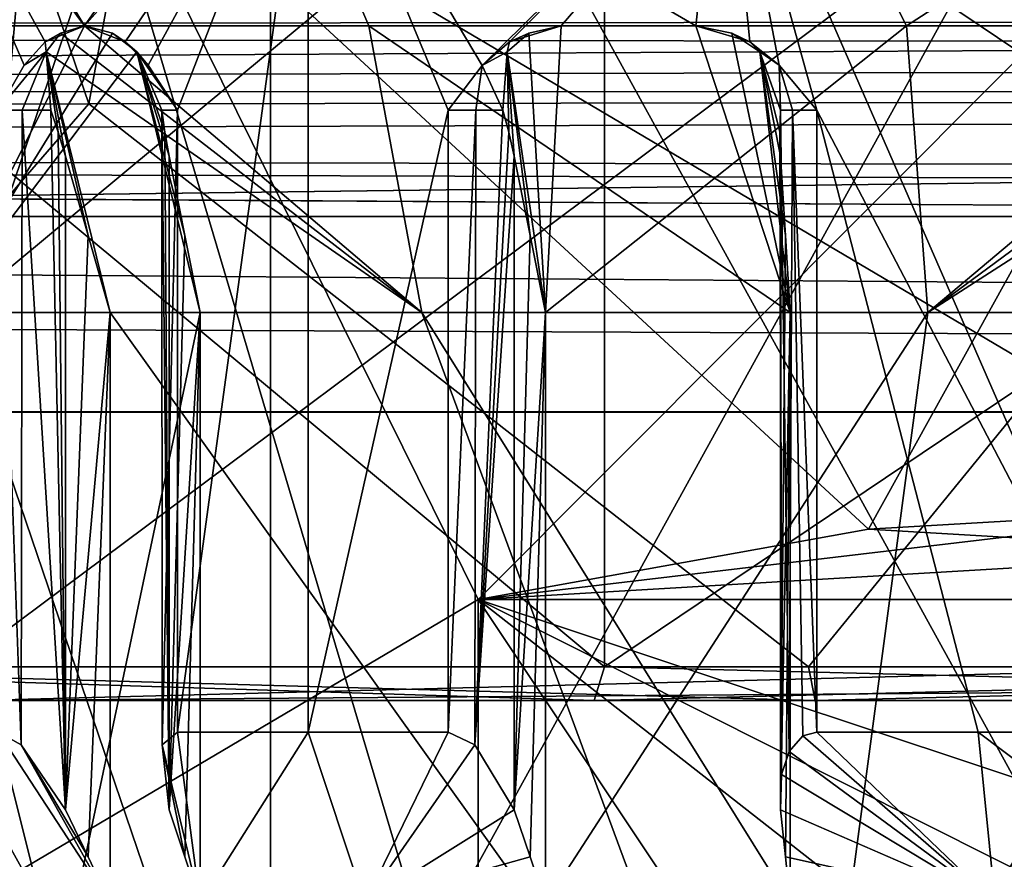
# Model space of a CAD drawing. Header units: millimetres. Extents: x -110 to 163, y -50 to 19.
# Tile 224 of 256: x -7.41 to -1.57, y -38.44 to -33.46. Entities that reach past the tile are written whole.
import ezdxf

# ---------------------------------------------------------------- set-up
doc = ezdxf.new("R2010")
doc.units = ezdxf.units.MM
doc.header["$LTSCALE"] = 65.185185
for name, color, linetype in [('1132', 7, 'CONTINUOUS'), ('1655', 7, 'CONTINUOUS'), ('1992', 7, 'CONTINUOUS'), ('2112', 7, 'CONTINUOUS'), ('235', 7, 'CONTINUOUS'), ('2351', 7, 'CONTINUOUS'), ('2436', 7, 'CONTINUOUS'), ('258', 7, 'CONTINUOUS'), ('263', 7, 'CONTINUOUS'), ('267', 7, 'CONTINUOUS'), ('2697', 7, 'CONTINUOUS'), ('272', 7, 'CONTINUOUS'), ('273', 7, 'CONTINUOUS'), ('2924', 7, 'CONTINUOUS'), ('3245', 7, 'CONTINUOUS'), ('3376', 7, 'CONTINUOUS'), ('3702', 7, 'CONTINUOUS'), ('3739', 7, 'CONTINUOUS'), ('374', 7, 'CONTINUOUS'), ('377', 7, 'CONTINUOUS'), ('378', 7, 'CONTINUOUS'), ('388', 7, 'CONTINUOUS'), ('392', 7, 'CONTINUOUS'), ('3949', 7, 'CONTINUOUS'), ('4295', 7, 'CONTINUOUS'), ('4599', 7, 'CONTINUOUS'), ('4658', 7, 'CONTINUOUS'), ('4677', 7, 'CONTINUOUS'), ('5287', 7, 'CONTINUOUS'), ('5332', 7, 'CONTINUOUS'), ('5402', 7, 'CONTINUOUS'), ('5706', 7, 'CONTINUOUS'), ('5804', 7, 'CONTINUOUS'), ('5967', 7, 'CONTINUOUS'), ('5974', 7, 'CONTINUOUS'), ('5978', 7, 'CONTINUOUS'), ('5983', 7, 'CONTINUOUS'), ('5991', 7, 'CONTINUOUS'), ('5993', 7, 'CONTINUOUS')]:
    doc.layers.add(name, color=color, linetype=linetype)

msp = doc.modelspace()

# ---------------------------------------------------------------- linework, layer by layer
at = {"layer": '1132', "color": 7, "linetype": 'CONTINUOUS', "true_color": 0x9a9a9a}
for points in [[(-7.5368, -37.6868, 98.9731), (-7.3999, -37.7623, 99.0636), (-7.5368, -34, 98.9731), (-7.5368, -37.6868, 98.9731)], [(-7.5368, -34, 98.9731), (-7.3999, -37.7623, 99.0636), (-7.3947, -34, 99.0652), (-7.5368, -34, 98.9731)], [(-7.3999, -37.7623, 99.0636), (-7.1371, -38.1471, 99.0234), (-7.3947, -34, 99.0652), (-7.3999, -37.7623, 99.0636)], [(-7.3947, -34, 99.0652), (-7.1371, -38.1471, 99.0234), (-7.2254, -34, 99.0657), (-7.3947, -34, 99.0652)], [(-7.2254, -34, 99.0657), (-7.1371, -38.1471, 99.0234), (-7.1807, -34.1292, 99.0488), (-7.2254, -34, 99.0657)], [(-7.1807, -34.1292, 99.0488), (-7.1371, -38.1471, 99.0234), (-7.1371, -34.2724, 99.0234), (-7.1807, -34.1292, 99.0488)]]:
    msp.add_3dface(points, dxfattribs=at)
at = {"layer": '1655', "color": 7, "linetype": 'CONTINUOUS', "true_color": 0x9a9a9a}
for points in [[(-8.1383, -37.6868, 98.1985), (-7.6591, -38.7, 97.8629), (-7.2826, -38.7, 98.364), (-8.1383, -37.6868, 98.1985)], [(-7.8471, -37.6868, 98.5932), (-8.1383, -37.6868, 98.1985), (-7.2826, -38.7, 98.364), (-7.8471, -37.6868, 98.5932)], [(-7.5368, -37.6868, 98.9731), (-7.8471, -37.6868, 98.5932), (-7.2826, -38.7, 98.364), (-7.5368, -37.6868, 98.9731)], [(-7.3999, -37.7623, 99.0636), (-7.5368, -37.6868, 98.9731), (-6.8733, -38.7, 98.8387), (-7.3999, -37.7623, 99.0636)], [(-6.8733, -38.7, 98.8387), (-7.5368, -37.6868, 98.9731), (-7.2826, -38.7, 98.364), (-6.8733, -38.7, 98.8387)], [(-7.1371, -38.1471, 99.0234), (-7.3999, -37.7623, 99.0636), (-7.0036, -38.4271, 98.9299), (-7.1371, -38.1471, 99.0234)], [(-7.0036, -38.4271, 98.9299), (-7.3999, -37.7623, 99.0636), (-6.8733, -38.7, 98.8387), (-7.0036, -38.4271, 98.9299)]]:
    msp.add_3dface(points, dxfattribs=at)
at = {"layer": '1992', "color": 7, "linetype": 'CONTINUOUS', "true_color": 0x9a9a9a}
for points in [[(-7.0254, -33.5, 85.4752), (-7.8857, -35.2, 87.4762), (-8.3791, -33.5, 87.1619), (-7.0254, -33.5, 85.4752)], [(-6.8582, -33.5428, 85.3323), (-7.8857, -35.2, 87.4762), (-7.0254, -33.5, 85.4752), (-6.8582, -33.5428, 85.3323)], [(-6.7139, -33.653, 85.2485), (-7.8857, -35.2, 87.4762), (-6.8582, -33.5428, 85.3323), (-6.7139, -33.653, 85.2485)], [(-6.3387, -35.2, 85.6267), (-7.8857, -35.2, 87.4762), (-6.7139, -33.653, 85.2485), (-6.3387, -35.2, 85.6267)], [(-6.3387, -35.2, 85.6267), (-6.7139, -33.653, 85.2485), (-6.4299, -34.7421, 85.4964), (-6.3387, -35.2, 85.6267)], [(-6.5234, -34.2724, 85.3629), (-6.4299, -34.7421, 85.4964), (-6.7139, -33.653, 85.2485), (-6.5234, -34.2724, 85.3629)], [(-6.5488, -34.1292, 85.3193), (-6.5234, -34.2724, 85.3629), (-6.7139, -33.653, 85.2485), (-6.5488, -34.1292, 85.3193)], [(-6.5657, -34, 85.2746), (-6.5488, -34.1292, 85.3193), (-6.7139, -33.653, 85.2485), (-6.5657, -34, 85.2746)]]:
    msp.add_3dface(points, dxfattribs=at)
at = {"layer": '2112', "color": 7, "linetype": 'CONTINUOUS', "true_color": 0x9a9a9a}
for points in [[(-4.5033, -33.5955, 83.6442), (-4.1983, -33.5, 83.4956), (-4.3899, -33.5429, 83.604), (-4.5033, -33.5955, 83.6442)], [(-4.518, -33.6531, 83.7109), (-4.5033, -33.5955, 83.6442), (-4.3899, -33.5429, 83.604), (-4.518, -33.6531, 83.7109)], [(-4.6668, -33.7355, 83.7293), (-4.5033, -33.5955, 83.6442), (-4.518, -33.6531, 83.7109), (-4.6668, -33.7355, 83.7293)], [(-4.544, -34, 83.859), (-4.6668, -33.7355, 83.7293), (-4.518, -33.6531, 83.7109), (-4.544, -34, 83.859)], [(-4.8683, -34, 83.8395), (-4.6668, -33.7355, 83.7293), (-4.7033, -34, 83.8016), (-4.8683, -34, 83.8395)], [(-4.7033, -34, 83.8016), (-4.6668, -33.7355, 83.7293), (-4.544, -34, 83.859), (-4.7033, -34, 83.8016)]]:
    msp.add_3dface(points, dxfattribs=at)
at = {"layer": '235', "color": 7, "linetype": 'CONTINUOUS', "true_color": 0x0303ff}
for points in [[(-56.6625, -33.9435, 8.5247), (108.1, -33.0535, 10.25), (-60.3244, -32.4381, 11.2488), (-56.6625, -33.9435, 8.5247)], [(-54.3271, -35.0927, 5.3386), (108.1, -33.0535, 10.25), (-56.6625, -33.9435, 8.5247), (-54.3271, -35.0927, 5.3386)], [(105.6, -35.8), (108.1, -33.0535, 10.25), (-54.3271, -35.0927, 5.3386), (105.6, -35.8)], [(9.8813, -34.6295, -6.8279), (105.6, -35.8), (-55.2373, -34.6295, -6.8279), (9.8813, -34.6295, -6.8279)], [(-55.2373, -34.6295, -6.8279), (105.6, -35.8), (-53.034, -35.7814, -0.8723), (-55.2373, -34.6295, -6.8279)], [(-53.0243, -35.7867, -0.7383), (105.6, -35.8), (-54.3271, -35.0927, 5.3386), (-53.0243, -35.7867, -0.7383)], [(-53.034, -35.7814, -0.8723), (105.6, -35.8), (-53.0243, -35.7867, -0.7383), (-53.034, -35.7814, -0.8723)]]:
    msp.add_3dface(points, dxfattribs=at)
at = {"layer": '2351', "color": 7, "linetype": 'CONTINUOUS', "true_color": 0x9a9a9a}
for points in [[(-7.1677, -33.5428, 99.3582), (-5.0238, -35.2, 100.3857), (-7.0248, -33.5, 99.5254), (-7.1677, -33.5428, 99.3582)], [(-7.0248, -33.5, 99.5254), (-5.0238, -35.2, 100.3857), (-5.3381, -33.5, 100.8791), (-7.0248, -33.5, 99.5254)], [(-5.0238, -35.2, 100.3857), (-2.84, -35.2, 101.4082), (-5.3381, -33.5, 100.8791), (-5.0238, -35.2, 100.3857)], [(-5.3381, -33.5, 100.8791), (-2.84, -35.2, 101.4082), (-3.3984, -33.5, 101.8357), (-5.3381, -33.5, 100.8791)], [(-3.3984, -33.5, 101.8357), (-2.84, -35.2, 101.4082), (-3.1863, -33.5429, 101.8946), (-3.3984, -33.5, 101.8357)], [(-7.2515, -33.653, 99.2139), (-5.0238, -35.2, 100.3857), (-7.1677, -33.5428, 99.3582), (-7.2515, -33.653, 99.2139)], [(-3.1863, -33.5429, 101.8946), (-2.84, -35.2, 101.4082), (-3.0201, -33.6531, 101.9095), (-3.1863, -33.5429, 101.8946)], [(-7.2254, -34, 99.0657), (-7.1807, -34.1292, 99.0488), (-7.2515, -33.653, 99.2139), (-7.2254, -34, 99.0657)], [(-7.1807, -34.1292, 99.0488), (-7.1371, -34.2724, 99.0234), (-7.2515, -33.653, 99.2139), (-7.1807, -34.1292, 99.0488)], [(-6.8733, -35.2, 98.8387), (-7.2515, -33.653, 99.2139), (-7.0036, -34.7421, 98.9299), (-6.8733, -35.2, 98.8387)], [(-7.1371, -34.2724, 99.0234), (-7.0036, -34.7421, 98.9299), (-7.2515, -33.653, 99.2139), (-7.1371, -34.2724, 99.0234)], [(-6.8733, -35.2, 98.8387), (-5.0238, -35.2, 100.3857), (-7.2515, -33.653, 99.2139), (-6.8733, -35.2, 98.8387)], [(-3.0201, -33.6531, 101.9095), (-2.84, -35.2, 101.4082), (-2.8677, -34.7421, 101.5648), (-3.0201, -33.6531, 101.9095)], [(-2.897, -34, 101.8232), (-3.0201, -33.6531, 101.9095), (-2.9005, -34.1292, 101.7756), (-2.897, -34, 101.8232)], [(-2.9005, -34.1292, 101.7756), (-3.0201, -33.6531, 101.9095), (-2.896, -34.2724, 101.7253), (-2.9005, -34.1292, 101.7756)], [(-2.896, -34.2724, 101.7253), (-3.0201, -33.6531, 101.9095), (-2.8677, -34.7421, 101.5648), (-2.896, -34.2724, 101.7253)]]:
    msp.add_3dface(points, dxfattribs=at)
at = {"layer": '2436', "color": 7, "linetype": 'CONTINUOUS', "true_color": 0x9a9a9a}
for points in [[(-3.3984, -33.5, 101.8357), (-3.1863, -33.5429, 101.8946), (-3.0796, -33.5943, 101.9457), (-3.3984, -33.5, 101.8357)], [(-3.1863, -33.5429, 101.8946), (-3.0201, -33.6531, 101.9095), (-3.0796, -33.5943, 101.9457), (-3.1863, -33.5429, 101.8946)], [(-3.0796, -33.5943, 101.9457), (-3.0201, -33.6531, 101.9095), (-2.9049, -33.7325, 102.0008), (-3.0796, -33.5943, 101.9457)], [(-3.0201, -33.6531, 101.9095), (-2.897, -34, 101.8232), (-2.9049, -33.7325, 102.0008), (-3.0201, -33.6531, 101.9095)], [(-2.9049, -33.7325, 102.0008), (-2.897, -34, 101.8232), (-2.825, -34, 101.9764), (-2.9049, -33.7325, 102.0008)], [(-2.6815, -34, 102.0663), (-2.9049, -33.7325, 102.0008), (-2.825, -34, 101.9764), (-2.6815, -34, 102.0663)]]:
    msp.add_3dface(points, dxfattribs=at)
at = {"layer": '258', "color": 7, "linetype": 'CONTINUOUS', "true_color": 0x0303ff}
for points in [[(-10.4771, -37.5, 84.8887), (-7.6663, -37.5, 81.0253), (-4.002, -37.5, 80.1839), (-10.4771, -37.5, 84.8887)], [(-4.002, -37.5, 104.8161), (-9.7581, -37.5, 102.2581), (-10.4771, -37.5, 100.1113), (-4.002, -37.5, 104.8161)], [(-2.692, -37.5, 106.0349), (-9.7581, -37.5, 102.2581), (-4.002, -37.5, 104.8161), (-2.692, -37.5, 106.0349)], [(-7.6663, -37.5, 81.0253), (0, -37.5, 78.7), (-4.002, -37.5, 80.1839), (-7.6663, -37.5, 81.0253)], [(-4.002, -37.5, 80.1839), (0, -37.5, 78.7), (4.002, -37.5, 80.1839), (-4.002, -37.5, 80.1839)], [(4.002, -37.5, 104.8161), (-2.692, -37.5, 106.0349), (-4.002, -37.5, 104.8161), (4.002, -37.5, 104.8161)], [(5.2815, -37.5, 105.2494), (-2.692, -37.5, 106.0349), (4.002, -37.5, 104.8161), (5.2815, -37.5, 105.2494)]]:
    msp.add_3dface(points, dxfattribs=at)
at = {"layer": '263', "color": 7, "linetype": 'CONTINUOUS', "true_color": 0x0303ff}
for points in [[(-10.315, -32, 99.9943), (-3.94, -32, 104.626), (-10.315, -37.3, 99.9943), (-10.315, -32, 99.9943)], [(-10.315, -37.3, 99.9943), (-3.94, -32, 104.626), (-3.94, -37.3, 104.626), (-10.315, -37.3, 99.9943)], [(-3.94, -32, 104.626), (3.94, -32, 104.626), (-3.94, -37.3, 104.626), (-3.94, -32, 104.626)], [(-3.94, -37.3, 104.626), (3.94, -32, 104.626), (3.94, -37.3, 104.626), (-3.94, -37.3, 104.626)]]:
    msp.add_3dface(points, dxfattribs=at)
at = {"layer": '267', "color": 7, "linetype": 'CONTINUOUS', "true_color": 0x0303ff}
for points in [[(-3.94, -32, 80.374), (-10.315, -32, 85.0057), (-3.94, -37.3, 80.374), (-3.94, -32, 80.374)], [(-3.94, -37.3, 80.374), (-10.315, -32, 85.0057), (-10.315, -37.3, 85.0057), (-3.94, -37.3, 80.374)], [(3.94, -32, 80.374), (-3.94, -32, 80.374), (3.94, -37.3, 80.374), (3.94, -32, 80.374)], [(3.94, -37.3, 80.374), (-3.94, -32, 80.374), (-3.94, -37.3, 80.374), (3.94, -37.3, 80.374)]]:
    msp.add_3dface(points, dxfattribs=at)
at = {"layer": '2697', "color": 7, "linetype": 'CONTINUOUS', "true_color": 0x9a9a9a}
for points in [[(-6.5488, -34.1292, 85.3193), (-6.5657, -34, 85.2746), (-6.5234, -38.1471, 85.3629), (-6.5488, -34.1292, 85.3193)], [(-6.5234, -38.1471, 85.3629), (-6.5657, -34, 85.2746), (-6.5652, -34, 85.1053), (-6.5234, -38.1471, 85.3629)], [(-6.5636, -37.7623, 85.1001), (-6.5234, -38.1471, 85.3629), (-6.5652, -34, 85.1053), (-6.5636, -37.7623, 85.1001)], [(-6.4731, -34, 84.9632), (-6.5636, -37.7623, 85.1001), (-6.5652, -34, 85.1053), (-6.4731, -34, 84.9632)], [(-6.4731, -37.6868, 84.9632), (-6.5636, -37.7623, 85.1001), (-6.4731, -34, 84.9632), (-6.4731, -37.6868, 84.9632)], [(-6.5234, -34.2724, 85.3629), (-6.5488, -34.1292, 85.3193), (-6.5234, -38.1471, 85.3629), (-6.5234, -34.2724, 85.3629)]]:
    msp.add_3dface(points, dxfattribs=at)
at = {"layer": '272', "linetype": 'CONTINUOUS'}
for points in [[(-4.002, -37.5, 104.8161), (-10.4771, -37.5, 100.1113), (-10.315, -37.3, 99.9943), (-4.002, -37.5, 104.8161)], [(-4.002, -37.5, 104.8161), (-10.315, -37.3, 99.9943), (-3.94, -37.3, 104.626), (-4.002, -37.5, 104.8161)], [(4.002, -37.5, 104.8161), (-4.002, -37.5, 104.8161), (3.94, -37.3, 104.626), (4.002, -37.5, 104.8161)], [(-4.002, -37.5, 104.8161), (-3.94, -37.3, 104.626), (3.94, -37.3, 104.626), (-4.002, -37.5, 104.8161)]]:
    msp.add_3dface(points, dxfattribs=at)
at = {"layer": '273', "linetype": 'CONTINUOUS'}
for points in [[(-10.4771, -37.5, 84.8887), (-4.002, -37.5, 80.1839), (-10.315, -37.3, 85.0057), (-10.4771, -37.5, 84.8887)], [(-4.002, -37.5, 80.1839), (-3.94, -37.3, 80.374), (-10.315, -37.3, 85.0057), (-4.002, -37.5, 80.1839)], [(-4.002, -37.5, 80.1839), (4.002, -37.5, 80.1839), (-3.94, -37.3, 80.374), (-4.002, -37.5, 80.1839)], [(4.002, -37.5, 80.1839), (3.94, -37.3, 80.374), (-3.94, -37.3, 80.374), (4.002, -37.5, 80.1839)]]:
    msp.add_3dface(points, dxfattribs=at)
at = {"layer": '2924', "color": 7, "linetype": 'CONTINUOUS', "true_color": 0x9a9a9a}
for points in [[(-7.8857, -35.2, 87.4762), (-6.3387, -35.2, 85.6267), (-7.4672, -40.55, 86.873), (-7.8857, -35.2, 87.4762)], [(-6.3387, -35.2, 85.6267), (-6.3387, -38.7, 85.6267), (-7.4672, -40.55, 86.873), (-6.3387, -35.2, 85.6267)], [(-4.2909, -35.2, 84.1927), (-2.0237, -35.2, 83.3716), (-4.2909, -38.7, 84.1927), (-4.2909, -35.2, 84.1927)], [(-4.2909, -38.7, 84.1927), (-2.0237, -35.2, 83.3716), (-2.7337, -40.55, 83.5586), (-4.2909, -38.7, 84.1927)], [(0.378, -35.2, 83.1576), (0.378, -38.7, 83.1576), (-2.7337, -40.55, 83.5586), (0.378, -35.2, 83.1576)], [(-2.0237, -35.2, 83.3716), (0.378, -35.2, 83.1576), (-2.7337, -40.55, 83.5586), (-2.0237, -35.2, 83.3716)]]:
    msp.add_3dface(points, dxfattribs=at)
at = {"layer": '3245', "color": 7, "linetype": 'CONTINUOUS', "true_color": 0x9a9a9a}
for points in [[(-4.8683, -34, 83.8395), (-4.7033, -34, 83.8016), (-4.8683, -37.6868, 83.8395), (-4.8683, -34, 83.8395)], [(-4.8683, -37.6868, 83.8395), (-4.7033, -34, 83.8016), (-4.7088, -37.7622, 83.8013), (-4.8683, -37.6868, 83.8395)], [(-4.7033, -34, 83.8016), (-4.544, -34, 83.859), (-4.7088, -37.7622, 83.8013), (-4.7033, -34, 83.8016)], [(-4.7088, -37.7622, 83.8013), (-4.544, -34, 83.859), (-4.5078, -34.1292, 83.8902), (-4.7088, -37.7622, 83.8013)], [(-4.4755, -34.2724, 83.929), (-4.7088, -37.7622, 83.8013), (-4.5078, -34.1292, 83.8902), (-4.4755, -34.2724, 83.929)], [(-4.4755, -38.1471, 83.929), (-4.7088, -37.7622, 83.8013), (-4.4755, -34.2724, 83.929), (-4.4755, -38.1471, 83.929)]]:
    msp.add_3dface(points, dxfattribs=at)
at = {"layer": '3376', "color": 7, "linetype": 'CONTINUOUS', "true_color": 0x9a9a9a}
for points in [[(-6.8582, -33.5428, 85.3323), (-7.0254, -33.5, 85.4752), (-6.7831, -33.5942, 85.2409), (-6.8582, -33.5428, 85.3323)], [(-6.7139, -33.653, 85.2485), (-6.8582, -33.5428, 85.3323), (-6.7831, -33.5942, 85.2409), (-6.7139, -33.653, 85.2485)], [(-6.6481, -33.7323, 85.1171), (-6.7139, -33.653, 85.2485), (-6.7831, -33.5942, 85.2409), (-6.6481, -33.7323, 85.1171)], [(-6.5657, -34, 85.2746), (-6.7139, -33.653, 85.2485), (-6.5652, -34, 85.1053), (-6.5657, -34, 85.2746)], [(-6.7139, -33.653, 85.2485), (-6.4731, -34, 84.9632), (-6.5652, -34, 85.1053), (-6.7139, -33.653, 85.2485)], [(-6.4731, -34, 84.9632), (-6.7139, -33.653, 85.2485), (-6.6481, -33.7323, 85.1171), (-6.4731, -34, 84.9632)]]:
    msp.add_3dface(points, dxfattribs=at)
at = {"layer": '3702', "color": 7, "linetype": 'CONTINUOUS', "true_color": 0x9a9a9a}
for points in [[(-7.0254, -33.5, 85.4752), (-8.3791, -33.5, 87.1619), (-7.9344, -32, 86.521), (-7.0254, -33.5, 85.4752)], [(-7.0254, -33.5, 85.4752), (-7.9344, -32, 86.521), (-5.6985, -32, 84.3617), (-7.0254, -33.5, 85.4752)], [(-7.0254, -33.5, 85.4752), (-5.6985, -32, 84.3617), (-6.7831, -33.5942, 85.2409), (-7.0254, -33.5, 85.4752)], [(-5.6985, -32, 84.3617), (-6.6481, -33.7323, 85.1171), (-6.7831, -33.5942, 85.2409), (-5.6985, -32, 84.3617)], [(-5.6985, -32, 84.3617), (-6.4731, -34, 84.9632), (-6.6481, -33.7323, 85.1171), (-5.6985, -32, 84.3617)], [(-5.6985, -32, 84.3617), (-6.4731, -37.6868, 84.9632), (-6.4731, -34, 84.9632), (-5.6985, -32, 84.3617)], [(-6.4731, -37.6868, 84.9632), (-5.6985, -32, 84.3617), (-5.6985, -37.6868, 84.3617), (-6.4731, -37.6868, 84.9632)], [(-4.6668, -33.7355, 83.7293), (-4.8683, -34, 83.8395), (-5.6985, -32, 84.3617), (-4.6668, -33.7355, 83.7293)], [(-4.6668, -33.7355, 83.7293), (-5.6985, -32, 84.3617), (-2.9047, -32, 82.9991), (-4.6668, -33.7355, 83.7293)], [(-5.6985, -32, 84.3617), (-4.8683, -34, 83.8395), (-5.6985, -37.6868, 84.3617), (-5.6985, -32, 84.3617)], [(-4.5033, -33.5955, 83.6442), (-4.6668, -33.7355, 83.7293), (-2.9047, -32, 82.9991), (-4.5033, -33.5955, 83.6442)], [(-4.1983, -33.5, 83.4956), (-4.5033, -33.5955, 83.6442), (-2.9047, -32, 82.9991), (-4.1983, -33.5, 83.4956)], [(-4.1983, -33.5, 83.4956), (-2.9047, -32, 82.9991), (-2.1503, -33.5, 82.8005), (-4.1983, -33.5, 83.4956)], [(-2.9047, -32, 82.9991), (0.1734, -32, 82.5665), (-2.1503, -33.5, 82.8005), (-2.9047, -32, 82.9991)], [(0.1734, -32, 82.5665), (-0.0004, -33.5, 82.565), (-2.1503, -33.5, 82.8005), (0.1734, -32, 82.5665)], [(-4.8683, -34, 83.8395), (-4.8683, -37.6868, 83.8395), (-5.6985, -37.6868, 84.3617), (-4.8683, -34, 83.8395)]]:
    msp.add_3dface(points, dxfattribs=at)
at = {"layer": '3739', "color": 7, "linetype": 'CONTINUOUS', "true_color": 0x9a9a9a}
for points in [[(-7.1371, -34.2724, 99.0234), (-7.1371, -38.1471, 99.0234), (-7.0036, -34.7421, 98.9299), (-7.1371, -34.2724, 99.0234)], [(-7.1371, -38.1471, 99.0234), (-6.8733, -35.2, 98.8387), (-7.0036, -34.7421, 98.9299), (-7.1371, -38.1471, 99.0234)], [(-7.1371, -38.1471, 99.0234), (-7.0036, -38.4271, 98.9299), (-6.8733, -35.2, 98.8387), (-7.1371, -38.1471, 99.0234)], [(-7.0036, -38.4271, 98.9299), (-6.8733, -38.7, 98.8387), (-6.8733, -35.2, 98.8387), (-7.0036, -38.4271, 98.9299)]]:
    msp.add_3dface(points, dxfattribs=at)
at = {"layer": '374', "linetype": 'CONTINUOUS'}
for points in [[(-11.3254, -21.3075, 98.2106), (-7, -33.9632, 104.6244), (-4.3253, -19.3653, 102.91), (-11.3254, -21.3075, 98.2106)], [(-7, -33.9632, 104.6244), (0, -33.9521, 106.5), (-4.3253, -19.3653, 102.91), (-7, -33.9632, 104.6244)], [(-4.3253, -19.3653, 102.91), (0, -33.9521, 106.5), (4.3267, -19.3654, 102.9096), (-4.3253, -19.3653, 102.91)], [(-12.1243, -33.9809, 99.5), (-7, -33.9632, 104.6244), (-11.3254, -21.3075, 98.2106), (-12.1243, -33.9809, 99.5)]]:
    msp.add_3dface(points, dxfattribs=at)
at = {"layer": '377', "linetype": 'CONTINUOUS'}
for points in [[(-58.9661, -33.1708, -10.9803), (60.3265, -33.4169, -10.3575), (-57.7883, -33.5347, -10.041), (-58.9661, -33.1708, -10.9803)], [(60.3265, -33.4169, -10.3575), (61.8144, -33.6546, -9.7065), (-57.7883, -33.5347, -10.041), (60.3265, -33.4169, -10.3575)], [(-57.7883, -33.5347, -10.041), (61.8144, -33.6546, -9.7065), (-56.7192, -33.8833, -9.0273), (-57.7883, -33.5347, -10.041)], [(61.8144, -33.6546, -9.7065), (63.5387, -33.8985, -8.9913), (-56.7192, -33.8833, -9.0273), (61.8144, -33.6546, -9.7065)]]:
    msp.add_3dface(points, dxfattribs=at)
at = {"layer": '378', "linetype": 'CONTINUOUS'}
for points in [[(-56.7192, -33.8833, -9.0273), (63.5387, -33.8985, -8.9913), (-55.9372, -34.2384, -7.9605), (-56.7192, -33.8833, -9.0273)], [(63.5387, -33.8985, -8.9913), (68.9086, -34.4246, -7.4149), (-55.9372, -34.2384, -7.9605), (63.5387, -33.8985, -8.9913)], [(75, -34.6295, -6.8279), (9.8813, -34.6295, -6.8279), (-55.9372, -34.2384, -7.9605), (75, -34.6295, -6.8279)], [(68.9086, -34.4246, -7.4149), (75, -34.6295, -6.8279), (-55.9372, -34.2384, -7.9605), (68.9086, -34.4246, -7.4149)], [(9.8813, -34.6295, -6.8279), (-55.2373, -34.6295, -6.8279), (-55.9372, -34.2384, -7.9605), (9.8813, -34.6295, -6.8279)]]:
    msp.add_3dface(points, dxfattribs=at)
at = {"layer": '388', "color": 7, "linetype": 'CONTINUOUS', "true_color": 0x0303ff}
for points in [[(-7.2645, -31.5, 80.5322), (-7.778, -37.3, 80.8594), (-10.2201, -31.5, 82.9318), (-7.2645, -31.5, 80.5322)], [(0, -37.3, 78.5), (-7.778, -37.3, 80.8594), (0, -31.5, 78.5), (0, -37.3, 78.5)], [(0, -31.5, 78.5), (-7.778, -37.3, 80.8594), (-7.2645, -31.5, 80.5322), (0, -31.5, 78.5)], [(-7, -33.9632, 104.6244), (-12.1243, -33.9809, 99.5), (-9.8995, -37.3, 102.3995), (-7, -33.9632, 104.6244)], [(-2.7313, -37.3, 106.231), (-7, -33.9632, 104.6244), (-9.8995, -37.3, 102.3995), (-2.7313, -37.3, 106.231)], [(0, -33.9521, 106.5), (-7, -33.9632, 104.6244), (-2.7313, -37.3, 106.231), (0, -33.9521, 106.5)], [(5.3576, -37.3, 105.4343), (0, -33.9521, 106.5), (-2.7313, -37.3, 106.231), (5.3576, -37.3, 105.4343)]]:
    msp.add_3dface(points, dxfattribs=at)
at = {"layer": '392', "linetype": 'CONTINUOUS'}
for points in [[(-9.7581, -37.5, 102.2581), (-2.692, -37.5, 106.0349), (-9.8995, -37.3, 102.3995), (-9.7581, -37.5, 102.2581)], [(-2.692, -37.5, 106.0349), (-2.7313, -37.3, 106.231), (-9.8995, -37.3, 102.3995), (-2.692, -37.5, 106.0349)], [(-7.6663, -37.5, 81.0253), (-7.778, -37.3, 80.8594), (0, -37.3, 78.5), (-7.6663, -37.5, 81.0253)], [(-7.6663, -37.5, 81.0253), (0, -37.3, 78.5), (0, -37.4414, 78.5586), (-7.6663, -37.5, 81.0253)], [(-2.692, -37.5, 106.0349), (5.3576, -37.3, 105.4343), (-2.7313, -37.3, 106.231), (-2.692, -37.5, 106.0349)], [(-2.692, -37.5, 106.0349), (5.2815, -37.5, 105.2494), (5.3576, -37.3, 105.4343), (-2.692, -37.5, 106.0349)], [(0, -37.5, 78.7), (-7.6663, -37.5, 81.0253), (0, -37.4414, 78.5586), (0, -37.5, 78.7)]]:
    msp.add_3dface(points, dxfattribs=at)
at = {"layer": '3949', "color": 7, "linetype": 'CONTINUOUS', "true_color": 0x9a9a9a}
for points in [[(-6.5636, -37.7623, 85.1001), (-6.4731, -37.6868, 84.9632), (-6.3387, -38.7, 85.6267), (-6.5636, -37.7623, 85.1001)], [(-6.3387, -38.7, 85.6267), (-6.4731, -37.6868, 84.9632), (-5.6985, -37.6868, 84.3617), (-6.3387, -38.7, 85.6267)], [(-5.3629, -38.7, 84.8409), (-6.3387, -38.7, 85.6267), (-5.6985, -37.6868, 84.3617), (-5.3629, -38.7, 84.8409)], [(-4.8683, -37.6868, 83.8395), (-5.3629, -38.7, 84.8409), (-5.6985, -37.6868, 84.3617), (-4.8683, -37.6868, 83.8395)], [(-5.3629, -38.7, 84.8409), (-4.8683, -37.6868, 83.8395), (-4.7088, -37.7622, 83.8013), (-5.3629, -38.7, 84.8409)], [(-6.5234, -38.1471, 85.3629), (-6.5636, -37.7623, 85.1001), (-6.4299, -38.4271, 85.4964), (-6.5234, -38.1471, 85.3629)], [(-6.5636, -37.7623, 85.1001), (-6.3387, -38.7, 85.6267), (-6.4299, -38.4271, 85.4964), (-6.5636, -37.7623, 85.1001)], [(-5.3629, -38.7, 84.8409), (-4.7088, -37.7622, 83.8013), (-4.4755, -38.1471, 83.929), (-5.3629, -38.7, 84.8409)], [(-5.3629, -38.7, 84.8409), (-4.4755, -38.1471, 83.929), (-4.382, -38.4271, 84.0625), (-5.3629, -38.7, 84.8409)], [(-4.2909, -38.7, 84.1927), (-5.3629, -38.7, 84.8409), (-4.382, -38.4271, 84.0625), (-4.2909, -38.7, 84.1927)]]:
    msp.add_3dface(points, dxfattribs=at)
at = {"layer": '4295', "color": 7, "linetype": 'CONTINUOUS', "true_color": 0x9a9a9a}
for points in [[(-4.4755, -38.1471, 83.929), (-4.4755, -34.2724, 83.929), (-4.382, -34.7421, 84.0625), (-4.4755, -38.1471, 83.929)], [(-4.2909, -35.2, 84.1927), (-4.4755, -38.1471, 83.929), (-4.382, -34.7421, 84.0625), (-4.2909, -35.2, 84.1927)], [(-4.4755, -38.1471, 83.929), (-4.2909, -35.2, 84.1927), (-4.382, -38.4271, 84.0625), (-4.4755, -38.1471, 83.929)], [(-4.2909, -38.7, 84.1927), (-4.382, -38.4271, 84.0625), (-4.2909, -35.2, 84.1927), (-4.2909, -38.7, 84.1927)]]:
    msp.add_3dface(points, dxfattribs=at)
at = {"layer": '4599', "color": 7, "linetype": 'CONTINUOUS', "true_color": 0x9a9a9a}
for points in [[(-8.1383, -32, 98.1985), (-7.5368, -34, 98.9731), (-7.3829, -33.7323, 99.1481), (-8.1383, -32, 98.1985)], [(-7.0248, -33.5, 99.5254), (-5.979, -32, 100.4344), (-8.1383, -32, 98.1985), (-7.0248, -33.5, 99.5254)], [(-7.0248, -33.5, 99.5254), (-8.1383, -32, 98.1985), (-7.2591, -33.5942, 99.2831), (-7.0248, -33.5, 99.5254)], [(-7.2591, -33.5942, 99.2831), (-8.1383, -32, 98.1985), (-7.3829, -33.7323, 99.1481), (-7.2591, -33.5942, 99.2831)], [(-7.0248, -33.5, 99.5254), (-5.3381, -33.5, 100.8791), (-5.979, -32, 100.4344), (-7.0248, -33.5, 99.5254)], [(-5.3381, -33.5, 100.8791), (-3.3984, -33.5, 101.8357), (-5.979, -32, 100.4344), (-5.3381, -33.5, 100.8791)], [(-3.3984, -33.5, 101.8357), (-3.2345, -32, 101.8937), (-5.979, -32, 100.4344), (-3.3984, -33.5, 101.8357)], [(-3.2345, -32, 101.8937), (-3.3984, -33.5, 101.8357), (-3.0796, -33.5943, 101.9457), (-3.2345, -32, 101.8937)], [(-0.1734, -32, 102.4335), (-3.2345, -32, 101.8937), (-0.3366, -33.5942, 102.4293), (-0.1734, -32, 102.4335)], [(-3.2345, -32, 101.8937), (-3.0796, -33.5943, 101.9457), (-2.9049, -33.7325, 102.0008), (-3.2345, -32, 101.8937)], [(-3.2345, -32, 101.8937), (-2.9049, -33.7325, 102.0008), (-2.6815, -34, 102.0663), (-3.2345, -32, 101.8937)], [(-3.2345, -32, 101.8937), (-2.6815, -34, 102.0663), (-0.7521, -37.6868, 102.4065), (-3.2345, -32, 101.8937)], [(-3.2345, -32, 101.8937), (-0.7521, -34, 102.4065), (-0.5196, -33.7323, 102.4214), (-3.2345, -32, 101.8937)], [(-0.7521, -34, 102.4065), (-3.2345, -32, 101.8937), (-0.7521, -37.6868, 102.4065), (-0.7521, -34, 102.4065)], [(-3.2345, -32, 101.8937), (-0.5196, -33.7323, 102.4214), (-0.3366, -33.5942, 102.4293), (-3.2345, -32, 101.8937)], [(-0.7521, -37.6868, 102.4065), (-2.6815, -34, 102.0663), (-1.7252, -37.6868, 102.2841), (-0.7521, -37.6868, 102.4065)], [(-1.7252, -37.6868, 102.2841), (-2.6815, -34, 102.0663), (-2.6815, -37.6868, 102.0663), (-1.7252, -37.6868, 102.2841)]]:
    msp.add_3dface(points, dxfattribs=at)
at = {"layer": '4658', "color": 7, "linetype": 'CONTINUOUS', "true_color": 0x9a9a9a}
for points in [[(-2.897, -34, 101.8232), (-2.9005, -34.1292, 101.7756), (-2.8908, -37.9382, 101.8533), (-2.897, -34, 101.8232)], [(-2.825, -34, 101.9764), (-2.897, -34, 101.8232), (-2.8463, -37.8012, 101.9495), (-2.825, -34, 101.9764)], [(-2.8463, -37.8012, 101.9495), (-2.897, -34, 101.8232), (-2.8908, -37.9382, 101.8533), (-2.8463, -37.8012, 101.9495)], [(-2.7637, -37.7095, 102.0292), (-2.825, -34, 101.9764), (-2.8463, -37.8012, 101.9495), (-2.7637, -37.7095, 102.0292)], [(-2.6815, -34, 102.0663), (-2.825, -34, 101.9764), (-2.6815, -37.6868, 102.0663), (-2.6815, -34, 102.0663)], [(-2.6815, -37.6868, 102.0663), (-2.825, -34, 101.9764), (-2.7637, -37.7095, 102.0292), (-2.6815, -37.6868, 102.0663)], [(-2.9005, -34.1292, 101.7756), (-2.896, -34.2724, 101.7253), (-2.8908, -37.9382, 101.8533), (-2.9005, -34.1292, 101.7756)], [(-2.8908, -37.9382, 101.8533), (-2.896, -34.2724, 101.7253), (-2.896, -38.1471, 101.7253), (-2.8908, -37.9382, 101.8533)]]:
    msp.add_3dface(points, dxfattribs=at)
at = {"layer": '4677', "color": 7, "linetype": 'CONTINUOUS', "true_color": 0x9a9a9a}
for points in [[(-7.1677, -33.5428, 99.3582), (-7.0248, -33.5, 99.5254), (-7.2591, -33.5942, 99.2831), (-7.1677, -33.5428, 99.3582)], [(-7.2515, -33.653, 99.2139), (-7.1677, -33.5428, 99.3582), (-7.2591, -33.5942, 99.2831), (-7.2515, -33.653, 99.2139)], [(-7.2515, -33.653, 99.2139), (-7.2591, -33.5942, 99.2831), (-7.3829, -33.7323, 99.1481), (-7.2515, -33.653, 99.2139)], [(-7.5368, -34, 98.9731), (-7.3947, -34, 99.0652), (-7.2515, -33.653, 99.2139), (-7.5368, -34, 98.9731)], [(-7.5368, -34, 98.9731), (-7.2515, -33.653, 99.2139), (-7.3829, -33.7323, 99.1481), (-7.5368, -34, 98.9731)], [(-7.3947, -34, 99.0652), (-7.2254, -34, 99.0657), (-7.2515, -33.653, 99.2139), (-7.3947, -34, 99.0652)]]:
    msp.add_3dface(points, dxfattribs=at)
at = {"layer": '5287', "color": 7, "linetype": 'CONTINUOUS', "true_color": 0x9a9a9a}
for points in [[(-4.3899, -33.5429, 83.604), (-4.1983, -33.5, 83.4956), (-4.2909, -35.2, 84.1927), (-4.3899, -33.5429, 83.604)], [(-4.2909, -35.2, 84.1927), (-4.1983, -33.5, 83.4956), (-2.1503, -33.5, 82.8005), (-4.2909, -35.2, 84.1927)], [(-2.0237, -35.2, 83.3716), (-4.2909, -35.2, 84.1927), (-2.1503, -33.5, 82.8005), (-2.0237, -35.2, 83.3716)], [(-0.0004, -33.5, 82.565), (-2.0237, -35.2, 83.3716), (-2.1503, -33.5, 82.8005), (-0.0004, -33.5, 82.565)], [(-0.0004, -33.5, 82.565), (0.2191, -33.5429, 82.5822), (-2.0237, -35.2, 83.3716), (-0.0004, -33.5, 82.565)], [(-4.518, -33.6531, 83.7109), (-4.3899, -33.5429, 83.604), (-4.2909, -35.2, 84.1927), (-4.518, -33.6531, 83.7109)], [(0.2191, -33.5429, 82.5822), (0.3803, -33.6532, 82.625), (-2.0237, -35.2, 83.3716), (0.2191, -33.5429, 82.5822)], [(-4.544, -34, 83.859), (-4.518, -33.6531, 83.7109), (-4.5078, -34.1292, 83.8902), (-4.544, -34, 83.859)], [(-4.518, -33.6531, 83.7109), (-4.2909, -35.2, 84.1927), (-4.382, -34.7421, 84.0625), (-4.518, -33.6531, 83.7109)], [(-4.518, -33.6531, 83.7109), (-4.4755, -34.2724, 83.929), (-4.5078, -34.1292, 83.8902), (-4.518, -33.6531, 83.7109)], [(-4.4755, -34.2724, 83.929), (-4.518, -33.6531, 83.7109), (-4.382, -34.7421, 84.0625), (-4.4755, -34.2724, 83.929)], [(0.3803, -33.6532, 82.625), (0.378, -35.2, 83.1576), (-2.0237, -35.2, 83.3716), (0.3803, -33.6532, 82.625)]]:
    msp.add_3dface(points, dxfattribs=at)
at = {"layer": '5332', "color": 7, "linetype": 'CONTINUOUS', "true_color": 0x9a9a9a}
for points in [[(-2.896, -34.2724, 101.7253), (-2.8677, -34.7421, 101.5648), (-2.896, -38.1471, 101.7253), (-2.896, -34.2724, 101.7253)], [(-2.8677, -34.7421, 101.5648), (-2.84, -35.2, 101.4082), (-2.896, -38.1471, 101.7253), (-2.8677, -34.7421, 101.5648)], [(-2.896, -38.1471, 101.7253), (-2.84, -35.2, 101.4082), (-2.8677, -38.4271, 101.5648), (-2.896, -38.1471, 101.7253)], [(-2.84, -38.7, 101.4082), (-2.8677, -38.4271, 101.5648), (-2.84, -35.2, 101.4082), (-2.84, -38.7, 101.4082)]]:
    msp.add_3dface(points, dxfattribs=at)
at = {"layer": '5402', "color": 7, "linetype": 'CONTINUOUS', "true_color": 0x9a9a9a}
for points in [[(-6.8733, -38.7, 98.8387), (-3.0441, -40.55, 101.3406), (-6.8733, -35.2, 98.8387), (-6.8733, -38.7, 98.8387)], [(-3.0441, -40.55, 101.3406), (-5.0238, -35.2, 100.3857), (-6.8733, -35.2, 98.8387), (-3.0441, -40.55, 101.3406)], [(-5.0238, -35.2, 100.3857), (-3.0441, -40.55, 101.3406), (-2.84, -38.7, 101.4082), (-5.0238, -35.2, 100.3857)], [(-2.84, -35.2, 101.4082), (-5.0238, -35.2, 100.3857), (-2.84, -38.7, 101.4082), (-2.84, -35.2, 101.4082)]]:
    msp.add_3dface(points, dxfattribs=at)
at = {"layer": '5706', "color": 7, "linetype": 'CONTINUOUS', "true_color": 0x9a9a9a}
for points in [[(-6.4299, -34.7421, 85.4964), (-6.5234, -34.2724, 85.3629), (-6.5234, -38.1471, 85.3629), (-6.4299, -34.7421, 85.4964)], [(-6.3387, -35.2, 85.6267), (-6.4299, -34.7421, 85.4964), (-6.5234, -38.1471, 85.3629), (-6.3387, -35.2, 85.6267)], [(-6.3387, -35.2, 85.6267), (-6.5234, -38.1471, 85.3629), (-6.4299, -38.4271, 85.4964), (-6.3387, -35.2, 85.6267)], [(-6.3387, -38.7, 85.6267), (-6.3387, -35.2, 85.6267), (-6.4299, -38.4271, 85.4964), (-6.3387, -38.7, 85.6267)]]:
    msp.add_3dface(points, dxfattribs=at)
at = {"layer": '5804', "color": 7, "linetype": 'CONTINUOUS', "true_color": 0x9a9a9a}
for points in [[(-2.7637, -37.7095, 102.0292), (-2.8463, -37.8012, 101.9495), (-1.6236, -38.7, 101.708), (-2.7637, -37.7095, 102.0292)], [(-2.6815, -37.6868, 102.0663), (-2.7637, -37.7095, 102.0292), (-1.6236, -38.7, 101.708), (-2.6815, -37.6868, 102.0663)], [(-1.7252, -37.6868, 102.2841), (-2.6815, -37.6868, 102.0663), (-1.6236, -38.7, 101.708), (-1.7252, -37.6868, 102.2841)], [(-0.7521, -37.6868, 102.4065), (-1.7252, -37.6868, 102.2841), (-0.378, -38.7, 101.8424), (-0.7521, -37.6868, 102.4065)], [(-1.7252, -37.6868, 102.2841), (-1.6236, -38.7, 101.708), (-0.378, -38.7, 101.8424), (-1.7252, -37.6868, 102.2841)], [(-2.8463, -37.8012, 101.9495), (-2.8908, -37.9382, 101.8533), (-1.6236, -38.7, 101.708), (-2.8463, -37.8012, 101.9495)], [(-2.8908, -37.9382, 101.8533), (-2.896, -38.1471, 101.7253), (-1.6236, -38.7, 101.708), (-2.8908, -37.9382, 101.8533)], [(-2.896, -38.1471, 101.7253), (-2.8677, -38.4271, 101.5648), (-1.6236, -38.7, 101.708), (-2.896, -38.1471, 101.7253)], [(-2.8677, -38.4271, 101.5648), (-2.84, -38.7, 101.4082), (-1.6236, -38.7, 101.708), (-2.8677, -38.4271, 101.5648)]]:
    msp.add_3dface(points, dxfattribs=at)
at = {"layer": '5967', "color": 7, "linetype": 'CONTINUOUS', "true_color": 0xcad1ee}
for points in [[(0, -36.3457, 104.435), (-2.3747, -36.4835, 104.1964), (4.6897, -36.9, 103.475), (0, -36.3457, 104.435)], [(-2.3747, -36.4835, 104.1964), (-4.6897, -36.9, 103.475), (4.6897, -36.9, 103.475), (-2.3747, -36.4835, 104.1964)]]:
    msp.add_3dface(points, dxfattribs=at)
at = {"layer": '5974', "color": 7, "linetype": 'CONTINUOUS', "true_color": 0xcad1ee}
for points in [[(-2.3353, -40.4282, 81.525), (-4.6897, -40.0158, 81.525), (4.6897, -36.9, 81.525), (-2.3353, -40.4282, 81.525)], [(4.6897, -36.9, 81.525), (-4.6897, -40.0158, 81.525), (-4.6897, -36.9, 81.525), (4.6897, -36.9, 81.525)], [(0, -40.5701, 81.525), (-2.3353, -40.4282, 81.525), (4.6897, -36.9, 81.525), (0, -40.5701, 81.525)]]:
    msp.add_3dface(points, dxfattribs=at)
at = {"layer": '5978', "color": 7, "linetype": 'CONTINUOUS', "true_color": 0xcad1ee}
for points in [[(-5.9219, -29.95, 84.3492), (-9.5819, -29.95, 89.3867), (-5.9219, -40.7, 84.3492), (-5.9219, -29.95, 84.3492)], [(-5.9219, -40.7, 84.3492), (-9.5819, -29.95, 89.3867), (-9.5819, -40.7, 89.3867), (-5.9219, -40.7, 84.3492)], [(-9.5819, -29.95, 95.6133), (-5.9219, -29.95, 100.6508), (-9.5819, -40.7, 95.6133), (-9.5819, -29.95, 95.6133)], [(-9.5819, -40.7, 95.6133), (-5.9219, -29.95, 100.6508), (-5.9219, -40.7, 100.6508), (-9.5819, -40.7, 95.6133)], [(0, -29.95, 102.575), (0, -40.7, 102.575), (-5.9219, -40.7, 100.6508), (0, -29.95, 102.575)], [(0, -40.7, 82.425), (0, -29.95, 82.425), (-5.9219, -29.95, 84.3492), (0, -40.7, 82.425)], [(0, -40.7, 82.425), (-5.9219, -29.95, 84.3492), (-5.9219, -40.7, 84.3492), (0, -40.7, 82.425)], [(-5.9219, -29.95, 100.6508), (0, -29.95, 102.575), (-5.9219, -40.7, 100.6508), (-5.9219, -29.95, 100.6508)]]:
    msp.add_3dface(points, dxfattribs=at)
at = {"layer": '5983', "color": 7, "linetype": 'CONTINUOUS', "true_color": 0xcad1ee}
for points in [[(2.3747, -36.4835, 80.8036), (-4.6897, -36.9, 81.525), (0, -36.3457, 80.565), (2.3747, -36.4835, 80.8036)], [(0, -36.3457, 80.565), (-4.6897, -36.9, 81.525), (-2.3747, -36.4835, 80.8036), (0, -36.3457, 80.565)], [(4.6897, -36.9, 81.525), (-4.6897, -36.9, 81.525), (2.3747, -36.4835, 80.8036), (4.6897, -36.9, 81.525)]]:
    msp.add_3dface(points, dxfattribs=at)
at = {"layer": '5991', "color": 7, "linetype": 'CONTINUOUS', "true_color": 0xcad1ee}
for points in [[(-4.6897, -40.0158, 103.475), (-2.3353, -40.4282, 103.475), (-4.6897, -36.9, 103.475), (-4.6897, -40.0158, 103.475)], [(-2.3353, -40.4282, 103.475), (0, -40.5701, 103.475), (-4.6897, -36.9, 103.475), (-2.3353, -40.4282, 103.475)], [(-4.6897, -36.9, 103.475), (0, -40.5701, 103.475), (2.3358, -40.4282, 103.475), (-4.6897, -36.9, 103.475)], [(4.6897, -36.9, 103.475), (-4.6897, -36.9, 103.475), (4.6897, -40.0158, 103.475), (4.6897, -36.9, 103.475)], [(-4.6897, -36.9, 103.475), (2.3358, -40.4282, 103.475), (4.6897, -40.0158, 103.475), (-4.6897, -36.9, 103.475)]]:
    msp.add_3dface(points, dxfattribs=at)
at = {"layer": '5993', "color": 7, "linetype": 'CONTINUOUS', "true_color": 0xcad1ee}
for points in [[(-9.9603, -40.0158, 85.9246), (-11.3509, -32.2, 88.8119), (-7.0152, -32.2, 82.8444), (-9.9603, -40.0158, 85.9246)], [(-9.9603, -40.0158, 99.0754), (-7.0152, -32.2, 102.1556), (-11.3509, -32.2, 96.1881), (-9.9603, -40.0158, 99.0754)], [(-4.6897, -36.9, 81.525), (-9.9603, -40.0158, 85.9246), (-7.0152, -32.2, 82.8444), (-4.6897, -36.9, 81.525)], [(-9.9603, -40.0158, 99.0754), (-4.6897, -40.0158, 103.475), (-7.0152, -32.2, 102.1556), (-9.9603, -40.0158, 99.0754)], [(-4.6897, -40.0158, 103.475), (-4.6897, -36.9, 103.475), (-7.0152, -32.2, 102.1556), (-4.6897, -40.0158, 103.475)], [(-4.6897, -36.9, 103.475), (-2.3747, -36.4835, 104.1964), (-7.0152, -32.2, 102.1556), (-4.6897, -36.9, 103.475)], [(-2.3747, -36.4835, 104.1964), (0, -36.3457, 104.435), (-7.0152, -32.2, 102.1556), (-2.3747, -36.4835, 104.1964)], [(0, -36.3457, 104.435), (0, -32.2, 104.435), (-7.0152, -32.2, 102.1556), (0, -36.3457, 104.435)], [(-4.6897, -36.9, 81.525), (-7.0152, -32.2, 82.8444), (0, -32.2, 80.565), (-4.6897, -36.9, 81.525)], [(-2.3747, -36.4835, 80.8036), (-4.6897, -36.9, 81.525), (0, -32.2, 80.565), (-2.3747, -36.4835, 80.8036)], [(0, -36.3457, 80.565), (-2.3747, -36.4835, 80.8036), (0, -32.2, 80.565), (0, -36.3457, 80.565)], [(-4.6897, -40.0158, 81.525), (-9.9603, -40.0158, 85.9246), (-4.6897, -36.9, 81.525), (-4.6897, -40.0158, 81.525)]]:
    msp.add_3dface(points, dxfattribs=at)

doc.saveas('drawing.dxf')
